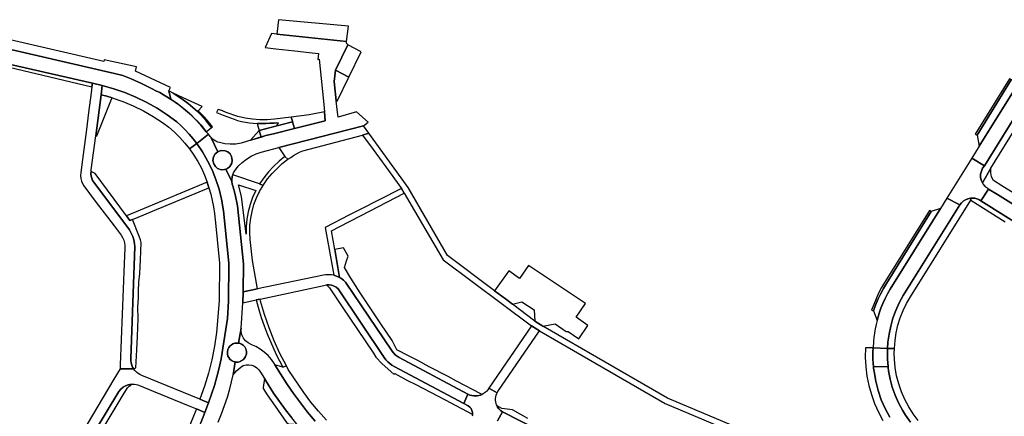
# Model space of a CAD drawing. Header units: metres. Extents: x 127325 to 135234, y 401140 to 409815.
# Tile 86 of 125: x 130495 to 130833, y 407460 to 407597. Entities that reach past the tile are written whole.
import ezdxf

# ---------------------------------------------------------------- set-up
doc = ezdxf.new("R2010")
doc.units = ezdxf.units.M
doc.layers.add('wegvakonderdelen', color=7, linetype='Continuous')

msp = doc.modelspace()

# ---------------------------------------------------------------- linework, layer by layer
at = {"layer": 'wegvakonderdelen'}
for points in [[(130468.35, 407592.47), (130468.7, 407592.19), (130470.38, 407591.45), (130527.41, 407578.34), (130530.32, 407577.56), (130533.12, 407576.45), (130536.77, 407574.86), (130540.4, 407572.99), (130541.7, 407572.36), (130542.98, 407571.7), (130544.24, 407571.01), (130545.48, 407570.28), (130546.7, 407569.51), (130546.8, 407569.44), (130546.07, 407572.32), (130546.08, 407572.35), (130546.68, 407573.42), (130534.65, 407579.1), (130535.02, 407580.59), (130523.86, 407583), (130523.72, 407582.39), (130468.58, 407595.11), (130468.35, 407592.47)], [(130583.32, 407591.77), (130607.21, 407589.27), (130607.87, 407594.57), (130583.83, 407596.79), (130583.32, 407591.77)], [(130607.72, 407588.17), (130607.51, 407588.33), (130607.35, 407588.53), (130607.24, 407588.76), (130607.2, 407589.01), (130607.21, 407589.27), (130583.32, 407591.77), (130581.42, 407592.05), (130579.2, 407587.18), (130582.97, 407586.72), (130589.42, 407586.04), (130594.42, 407585.53), (130597.64, 407585.19), (130597.39, 407583.13), (130597.79, 407583.22), (130598.48, 407576.57), (130599.38, 407567.63), (130599.63, 407565.16), (130599.94, 407562.06), (130589.31, 407559.39), (130582.07, 407557.58), (130579.53, 407556.94), (130572.78, 407554.87), (130570.99, 407554.33), (130569.14, 407554.03), (130567.27, 407553.95), (130565.41, 407554.12), (130563.58, 407554.51), (130562.92, 407554.7), (130562.28, 407554.97), (130561.68, 407555.32), (130561.13, 407555.75), (130560.64, 407556.23), (130560.65, 407556.2), (130562.94, 407551.37), (130563.04, 407551.45), (130564.13, 407551.78), (130565.46, 407551.72), (130566.45, 407551.31), (130567.19, 407550.61), (130567.68, 407549.73), (130567.92, 407548.53), (130567.78, 407547.45), (130567.1, 407546.36), (130566.32, 407545.67), (130565.74, 407545.45), (130567.79, 407541.12), (130567.77, 407541.6), (130567.79, 407542.07), (130567.85, 407542.54), (130567.95, 407543), (130568.09, 407543.46), (130568.4, 407544.19), (130568.82, 407544.87), (130569.98, 407546.37), (130571.3, 407547.71), (130572.79, 407548.89), (130574.4, 407549.88), (130576.12, 407550.66), (130577.92, 407551.24), (130583.9, 407552.79), (130613.02, 407560.32), (130614.73, 407561.51), (130610.69, 407565.06), (130604.33, 407563.29), (130604.03, 407565.9), (130603.7, 407568.86), (130602.93, 407575.58), (130603.46, 407579.43), (130607.72, 407588.17)], [(130607.72, 407588.17), (130603.46, 407579.43), (130608.01, 407577.02), (130612.27, 407585.79), (130607.72, 407588.17)], [(130470.9, 407586.13), (130470.32, 407586.25), (130469.72, 407586.31), (130469.13, 407586.3), (130468.53, 407586.24), (130467.95, 407586.12), (130467.79, 407584.47), (130481.47, 407582.78), (130519.66, 407573.75), (130519.82, 407574.96), (130470.9, 407586.13)], [(130846.79, 407579.13), (130848.13, 407581.29), (130848.89, 407582.09), (130849.8, 407582.73), (130850.82, 407583.17), (130851.91, 407583.4), (130853.02, 407583.41), (130853.42, 407583.34), (130839.24, 407587.94), (130840.2, 407587.4), (130841.03, 407586.67), (130841.69, 407585.78), (130842.15, 407584.77), (130842.39, 407583.69), (130842.4, 407582.59), (130842.18, 407581.5), (130841.89, 407580.79), (130841.26, 407579.72), (130839.46, 407576.84), (130824.83, 407553.32), (130822.26, 407549.19), (130826.63, 407546.54), (130846.79, 407579.13)], [(130608.01, 407577.02), (130603.46, 407579.43), (130602.93, 407575.58), (130603.7, 407568.86), (130603.98, 407568.72), (130608.01, 407577.02)], [(130847.86, 407576.4), (130849.07, 407578.39), (130846.79, 407579.13), (130826.63, 407546.54), (130826, 407545.69), (130825.55, 407544.73), (130825.32, 407543.7), (130825.3, 407542.65), (130825.51, 407541.61), (130825.93, 407540.64), (130828.87, 407545.77), (130847.86, 407576.4)], [(130520.32, 407540.88), (130519.92, 407541.55), (130519.62, 407542.26), (130519.42, 407543.01), (130519.33, 407543.79), (130519.36, 407544.56), (130519.45, 407545.12), (130520.97, 407556.86), (130522.8, 407570.98), (130523.21, 407574.17), (130519.82, 407574.96), (130519.66, 407573.75), (130519.39, 407571.6), (130518.52, 407564.84), (130517.78, 407559.05), (130516.24, 407547.05), (130515.86, 407544.12), (130515.76, 407543.18), (130515.82, 407542.23), (130516.04, 407541.32), (130516.41, 407540.45), (130516.92, 407539.65), (130520.84, 407534.44), (130527.29, 407525.88), (130529.72, 407522.65), (130530.23, 407521.85), (130530.61, 407520.99), (130530.87, 407520.08), (130531, 407519.14), (130530.99, 407518.19), (130530.79, 407513), (130529.4, 407478.07), (130529.35, 407476.7), (130534, 407476.72), (130533.63, 407477.36), (130533.34, 407478.05), (130533.14, 407478.76), (130533.03, 407479.5), (130533.01, 407480.24), (130534.47, 407518.66), (130534.34, 407519.89), (130534.08, 407521.1), (130533.7, 407522.28), (130533.2, 407523.41), (130532.59, 407524.49), (130520.32, 407540.88)], [(130835.85, 407576.06), (130835.27, 407576.42), (130823.48, 407557.41), (130824.11, 407557.04), (130835.85, 407576.06)], [(130839.46, 407576.84), (130835.85, 407576.06), (130824.11, 407557.04), (130824.83, 407553.32), (130839.46, 407576.84)], [(130523.21, 407574.17), (130522.8, 407570.98), (130524.75, 407570.47), (130526.66, 407569.91), (130530.32, 407568.65), (130533.9, 407567.17), (130537.38, 407565.47), (130540.75, 407563.56), (130544, 407561.44), (130546.07, 407559.86), (130548.04, 407558.15), (130549.9, 407556.33), (130551.65, 407554.39), (130553.28, 407552.35), (130555.7, 407554.24), (130554.45, 407555.85), (130553.14, 407557.4), (130551.76, 407558.89), (130550.32, 407560.32), (130548.83, 407561.69), (130545.52, 407564.12), (130542.08, 407566.35), (130538.51, 407568.37), (130534.82, 407570.16), (130531.04, 407571.73), (130527.16, 407573.07), (130523.21, 407574.17)], [(130546.07, 407572.32), (130546.8, 407569.44), (130548.29, 407568.44), (130549.74, 407567.38), (130551.15, 407566.28), (130552.53, 407565.12), (130553.86, 407563.92), (130554.98, 407562.87), (130556.05, 407561.78), (130557.08, 407560.64), (130558.07, 407559.47), (130559, 407558.26), (130560.84, 407559.74), (130559.93, 407560.89), (130558.99, 407562.01), (130558.01, 407563.1), (130556.99, 407564.16), (130555.94, 407565.18), (130554.36, 407566.58), (130552.74, 407567.92), (130551.06, 407569.2), (130549.33, 407570.42), (130547.56, 407571.56), (130546.07, 407572.32)], [(130547.56, 407571.56), (130549.33, 407570.42), (130551.06, 407569.2), (130552.74, 407567.92), (130554.36, 407566.58), (130555.94, 407565.18), (130556.99, 407564.16), (130558.01, 407563.1), (130558.99, 407562.01), (130559.93, 407560.89), (130560.84, 407559.74), (130561.16, 407559.98), (130560.24, 407561.14), (130559.29, 407562.27), (130558.3, 407563.37), (130557.27, 407564.44), (130556.21, 407565.47), (130557.61, 407566.97), (130552.56, 407569.28), (130547.56, 407571.56)], [(130526.23, 407568.86), (130526.66, 407569.91), (130524.75, 407570.47), (130522.8, 407570.98), (130520.97, 407556.86), (130521.35, 407556.81), (130526.23, 407568.86)], [(130583.74, 407561.32), (130583.23, 407560.26), (130588.67, 407561.65), (130588.6, 407561.88), (130588.23, 407563.28), (130582.48, 407562.56), (130579.94, 407562.36), (130577.4, 407562.37), (130574.86, 407562.56), (130572.35, 407562.96), (130569.88, 407563.54), (130568.53, 407563.99), (130567.19, 407564.45), (130565.86, 407564.93), (130564.53, 407565.43), (130563.21, 407565.94), (130563.13, 407565.98), (130562.51, 407564.85), (130563.63, 407564.41), (130564.85, 407563.93), (130566.08, 407563.47), (130567.31, 407563.02), (130568.54, 407562.58), (130569.78, 407562.16), (130571.11, 407561.81), (130572.45, 407561.53), (130573.81, 407561.31), (130575.18, 407561.17), (130576.55, 407561.1), (130577.99, 407561.09), (130579.43, 407561.11), (130580.87, 407561.16), (130582.3, 407561.23), (130583.74, 407561.32)], [(130589.31, 407559.39), (130599.94, 407562.06), (130599.63, 407565.16), (130594.43, 407564.06), (130588.23, 407563.28), (130588.6, 407561.88), (130588.67, 407561.65), (130589.31, 407559.39)], [(130576.55, 407561.1), (130577.21, 407558.73), (130583.23, 407560.26), (130583.74, 407561.32), (130582.3, 407561.23), (130580.87, 407561.16), (130579.43, 407561.11), (130577.99, 407561.09), (130576.55, 407561.1)], [(130588.67, 407561.65), (130577.21, 407558.73), (130577.21, 407558.73), (130577.22, 407558.69), (130577.89, 407556.44), (130579.53, 407556.94), (130582.07, 407557.58), (130589.31, 407559.39), (130588.67, 407561.65)], [(130574.25, 407555.32), (130577.89, 407556.44), (130577.21, 407558.73), (130577.22, 407558.69), (130574.25, 407555.32)], [(130612.76, 407557.11), (130614.89, 407557.74), (130613.02, 407560.32), (130583.9, 407552.79), (130586, 407549.76), (130587.08, 407548.79), (130588.05, 407549.46), (130589.04, 407550.09), (130590.06, 407550.68), (130591.09, 407551.23), (130592.15, 407551.75), (130612.76, 407557.11)], [(130566.73, 407513.11), (130564.9, 407531.11), (130564.2, 407535.11), (130563.38, 407538.53), (130562.32, 407541.88), (130561.01, 407545.15), (130559.46, 407548.31), (130557.69, 407551.34), (130555.7, 407554.24), (130553.28, 407552.35), (130554.76, 407550.22), (130556.11, 407548.01), (130557.31, 407545.71), (130558.38, 407543.34), (130559.29, 407540.91), (130559.92, 407538.98), (130560.54, 407536.81), (130561.07, 407534.62), (130561.5, 407532.41), (130561.84, 407530.18), (130562.09, 407527.94), (130563.55, 407513.23), (130563.46, 407500.17), (130562.51, 407489.24), (130561.82, 407484.55), (130560.91, 407479.89), (130559.77, 407475.28), (130558.41, 407470.74), (130556.83, 407466.27), (130559.77, 407465.06), (130560.81, 407468.02), (130561.77, 407471.01), (130562.63, 407474.03), (130563.41, 407477.07), (130564.09, 407480.13), (130566.24, 407494.05), (130566.61, 407500.02), (130566.73, 407513.11)], [(130567.68, 407549.73), (130567.19, 407550.61), (130566.45, 407551.31), (130565.46, 407551.72), (130564.13, 407551.78), (130563.04, 407551.45), (130562.94, 407551.37), (130562.09, 407550.71), (130561.51, 407549.6), (130561.31, 407548.39), (130561.56, 407547.23), (130562.13, 407546.31), (130562.9, 407545.62), (130564.1, 407545.19), (130565.26, 407545.27), (130565.74, 407545.45), (130566.32, 407545.67), (130567.1, 407546.36), (130567.78, 407547.45), (130567.92, 407548.53), (130567.68, 407549.73)], [(130587.08, 407548.79), (130586, 407549.76), (130584.01, 407548.12), (130582.15, 407546.35), (130580.41, 407544.46), (130578.8, 407542.45), (130577.34, 407540.33), (130578.53, 407539.78), (130578.68, 407540.02), (130580.09, 407542.02), (130581.64, 407543.91), (130583.33, 407545.67), (130585.15, 407547.3), (130587.08, 407548.79)], [(130826.63, 407546.54), (130822.26, 407549.19), (130813.67, 407535.41), (130818.16, 407533.08), (130818.7, 407533.8), (130819.35, 407534.4), (130820.09, 407534.88), (130820.91, 407535.23), (130821.78, 407535.42), (130822.53, 407535.46), (130823.28, 407535.39), (130824.02, 407535.21), (130824.71, 407534.92), (130825.36, 407534.53), (130828.07, 407538.57), (130827.52, 407538.92), (130827.14, 407539.2), (130826.79, 407539.52), (130826.47, 407539.87), (130826.18, 407540.24), (130825.93, 407540.64), (130825.51, 407541.61), (130825.3, 407542.65), (130825.32, 407543.7), (130825.55, 407544.73), (130826, 407545.69), (130826.63, 407546.54)], [(130520.79, 407543.95), (130519.36, 407544.56), (130519.33, 407543.79), (130519.42, 407543.01), (130519.62, 407542.26), (130519.92, 407541.55), (130520.32, 407540.88), (130532.59, 407524.49), (130533.2, 407523.41), (130533.7, 407522.28), (130534.08, 407521.1), (130534.34, 407519.89), (130534.47, 407518.66), (130533.01, 407480.24), (130533.03, 407479.5), (130533.14, 407478.76), (130533.34, 407478.05), (130533.63, 407477.36), (130534, 407476.72), (130534.76, 407477.1), (130535.06, 407483.23), (130535.29, 407487.94), (130535.57, 407493.92), (130535.5, 407498.03), (130535.73, 407501), (130535.71, 407503.46), (130535.85, 407506.56), (130536.18, 407509.53), (130536.38, 407514.27), (130536.66, 407520.22), (130536.41, 407521.05), (130536, 407522.03), (130533.59, 407528.06), (130532.76, 407527.72), (130531.55, 407529.35), (130520.79, 407543.95)], [(130852.37, 407527.36), (130832.6, 407539.7), (130829.76, 407541.47), (130829.05, 407542.75), (130828.81, 407544.18), (130828.87, 407545.77), (130825.93, 407540.64), (130826.18, 407540.24), (130826.47, 407539.87), (130826.79, 407539.52), (130827.14, 407539.2), (130827.52, 407538.92), (130828.07, 407538.57), (130831.07, 407536.66), (130907.34, 407489), (130908.58, 407488.04), (130909.6, 407486.89), (130935.4, 407452.9), (130937.85, 407454.76), (130936.47, 407457.01), (130910.84, 407490.85), (130852.37, 407527.36)], [(130559.92, 407538.98), (130559.29, 407540.91), (130536.23, 407531.3), (130531.55, 407529.35), (130532.76, 407527.72), (130533.59, 407528.06), (130537.52, 407529.69), (130540.46, 407530.91), (130559.92, 407538.98)], [(130574.14, 407521.21), (130573.98, 407523.64), (130574.03, 407526.07), (130574.28, 407528.49), (130574.74, 407530.88), (130575.4, 407533.22), (130576.25, 407535.49), (130577.3, 407537.69), (130578.53, 407539.78), (130577.34, 407540.33), (130568.09, 407543.46), (130567.95, 407543), (130567.85, 407542.54), (130567.79, 407542.07), (130567.77, 407541.6), (130567.79, 407541.12), (130567.82, 407540.82), (130567.87, 407540.53), (130567.93, 407540.23), (130568.01, 407539.94), (130568.11, 407539.65), (130568.95, 407536.7), (130569.7, 407532.77), (130571.79, 407512.87), (130571.69, 407503.22), (130576.63, 407504.24), (130574.89, 407513.96), (130574.14, 407521.21)], [(130576.06, 407538.01), (130574.95, 407535.68), (130574.05, 407533.27), (130573.38, 407530.78), (130572.94, 407528.24), (130572.73, 407525.68), (130572.76, 407523.1), (130571.16, 407535.94), (130570.1, 407540.04), (130576.06, 407538.01)], [(130627.11, 407537.12), (130626.13, 407538.73), (130618.22, 407534.71), (130612.2, 407531.65), (130611.06, 407531.07), (130608.26, 407529.65), (130599.83, 407525.37), (130602.81, 407508.89), (130603.83, 407508.58), (130604.81, 407508.14), (130603.24, 407517.79), (130602.08, 407524.2), (130604.89, 407525.65), (130615.31, 407531.03), (130627.11, 407537.12)], [(130818.16, 407533.08), (130813.67, 407535.41), (130811.48, 407531.88), (130794.15, 407504.12), (130793.27, 407502.54), (130792.46, 407500.92), (130791.72, 407499.26), (130791.04, 407497.58), (130790.44, 407495.87), (130789.71, 407493.38), (130789.36, 407491.94), (130789.05, 407490.49), (130788.8, 407489.04), (130788.59, 407487.57), (130788.44, 407486.1), (130788.3, 407483.94), (130793.33, 407483.71), (130793.45, 407485.87), (130793.8, 407488.68), (130794.37, 407491.45), (130795.14, 407494.18), (130796.11, 407496.84), (130797.28, 407499.41), (130798.65, 407501.9), (130818.16, 407533.08)], [(130821.99, 407534.73), (130821.78, 407535.42), (130820.91, 407535.23), (130820.09, 407534.88), (130819.35, 407534.4), (130818.7, 407533.8), (130818.16, 407533.08), (130798.65, 407501.9), (130797.28, 407499.41), (130796.11, 407496.84), (130795.14, 407494.18), (130794.37, 407491.45), (130793.8, 407488.68), (130793.45, 407485.87), (130793.33, 407483.71), (130795.65, 407483.76), (130795.87, 407486.44), (130796.28, 407489.09), (130796.88, 407491.71), (130797.68, 407494.27), (130798.67, 407496.77), (130799.84, 407499.18), (130801.18, 407501.51), (130821.99, 407534.73)], [(130808.34, 407530.79), (130807.77, 407531.14), (130792.3, 407506.47), (130791.22, 407504.65), (130790.23, 407502.77), (130789.34, 407500.85), (130788.53, 407498.89), (130787.82, 407496.89), (130788.47, 407496.66), (130789.18, 407498.63), (130789.99, 407500.57), (130790.88, 407502.47), (130791.85, 407504.32), (130792.91, 407506.13), (130808.34, 407530.79)], [(130811.48, 407531.88), (130808.34, 407530.79), (130792.91, 407506.13), (130791.85, 407504.32), (130790.88, 407502.47), (130789.99, 407500.57), (130789.18, 407498.63), (130788.47, 407496.66), (130789.71, 407493.38), (130790.44, 407495.87), (130791.04, 407497.58), (130791.72, 407499.26), (130792.46, 407500.92), (130793.27, 407502.54), (130794.15, 407504.12), (130811.48, 407531.88)], [(130608.67, 407507.9), (130606.56, 407511.56), (130607.23, 407513.82), (130607.76, 407515.49), (130606.19, 407518.32), (130603.24, 407517.79), (130604.81, 407508.14), (130605.27, 407507.87), (130605.72, 407507.57), (130606.15, 407507.25), (130606.55, 407506.9), (130606.93, 407506.52), (130622.97, 407482.76), (130623.99, 407481.53), (130625.29, 407480.61), (130649, 407468.04), (130649.69, 407467.74), (130650.33, 407467.56), (130650.99, 407467.45), (130651.58, 407467.43), (130652.17, 407467.47), (130652.76, 407467.57), (130653.33, 407467.74), (130653.88, 407467.96), (130653.4, 407468.13), (130645.09, 407472.54), (130642.19, 407474.05), (130635.63, 407477.46), (130631.71, 407479.58), (130628.79, 407481.15), (130624.57, 407483.25), (130622.94, 407486.44), (130619.03, 407492.24), (130611.98, 407502.92), (130608.67, 407507.9)], [(130666.71, 407507.8), (130663.04, 407510.38), (130658.17, 407503.55), (130661.86, 407500.79), (130664.29, 407498.97), (130667.54, 407499.72), (130671.75, 407497.08), (130672.05, 407493.16), (130674.71, 407491.43), (130678.93, 407492.21), (130682.72, 407489.63), (130683.43, 407489.62), (130687.16, 407487.03), (130690.21, 407491.63), (130686.16, 407494.48), (130689.47, 407499.15), (130669.79, 407512.24), (130666.71, 407507.8)], [(130606.93, 407506.52), (130606.55, 407506.9), (130606.15, 407507.25), (130605.72, 407507.57), (130605.27, 407507.87), (130604.81, 407508.14), (130603.83, 407508.58), (130602.81, 407508.89), (130602.11, 407509.02), (130601.4, 407509.09), (130600.69, 407509.1), (130599.99, 407509.05), (130599.28, 407508.94), (130576.63, 407504.24), (130571.69, 407503.22), (130571.61, 407499.48), (130576.14, 407500.45), (130577.48, 407500.73), (130599.45, 407505.42), (130600.38, 407505.61), (130601.26, 407505.63), (130602.12, 407505.49), (130602.94, 407505.2), (130603.71, 407504.77), (130604.38, 407504.21), (130620.22, 407480.59), (130620.76, 407479.83), (130621.39, 407479.14), (130622.08, 407478.52), (130622.84, 407477.98), (130623.66, 407477.53), (130647.52, 407464.85), (130649, 407468.04), (130625.29, 407480.61), (130623.99, 407481.53), (130622.97, 407482.76), (130606.93, 407506.52)], [(130623.66, 407477.53), (130622.84, 407477.98), (130622.08, 407478.52), (130621.39, 407479.14), (130620.76, 407479.83), (130620.22, 407480.59), (130604.38, 407504.21), (130603.71, 407504.77), (130602.94, 407505.2), (130602.12, 407505.49), (130601.26, 407505.63), (130600.38, 407505.61), (130601.32, 407504.64), (130604.55, 407499.76), (130605.74, 407498.02), (130616.46, 407482.12), (130617.3, 407480.75), (130619.45, 407478.41), (130623.55, 407474.92), (130623.79, 407475.18), (130628.19, 407472.76), (130631.11, 407471.37), (130638.53, 407467.48), (130641.14, 407466.11), (130650.41, 407461.2), (130650.55, 407461.1), (130650.52, 407461.78), (130650.35, 407462.44), (130650.05, 407463.05), (130649.63, 407463.58), (130649.1, 407464.01), (130647.52, 407464.85), (130623.66, 407477.53)], [(130577.68, 407500), (130577.48, 407500.73), (130576.14, 407500.45), (130576.26, 407499.99), (130577.05, 407497.16), (130577.92, 407494.36), (130578.88, 407491.58), (130579.92, 407488.83), (130581.03, 407486.12), (130583.07, 407481.66), (130585.33, 407477.32), (130586.54, 407477.72), (130584.34, 407481.99), (130582.35, 407486.37), (130580.57, 407490.84), (130579.01, 407495.38), (130577.68, 407500)], [(130673.57, 407489.77), (130670.9, 407491.49), (130656.19, 407470.06), (130659.05, 407468.52), (130659.31, 407469), (130673.57, 407489.77)], [(130572.8, 407482.73), (130572.64, 407483.62), (130572.22, 407484.3), (130571.69, 407484.85), (130571.12, 407485.26), (130570.44, 407485.52), (130570.05, 407485.57), (130569.6, 407485.62), (130568.8, 407485.53), (130568.1, 407485.31), (130567.54, 407484.93), (130567.18, 407484.6), (130566.76, 407484.12), (130566.46, 407483.39), (130566.28, 407482.56), (130566.34, 407481.85), (130566.46, 407481.15), (130566.7, 407480.62), (130567.11, 407480.09), (130567.72, 407479.61), (130568.32, 407479.28), (130568.92, 407479.09), (130569.17, 407479.02), (130569.92, 407479.03), (130570.71, 407479.29), (130571.48, 407479.7), (130572.07, 407480.25), (130572.52, 407480.93), (130572.78, 407481.84), (130572.8, 407482.73)], [(130793.33, 407483.71), (130788.3, 407483.94), (130788.25, 407482.63), (130788.24, 407481.33), (130788.26, 407480.02), (130788.33, 407478.72), (130788.44, 407477.41), (130793.47, 407477.57), (130793.36, 407478.8), (130793.3, 407480.02), (130793.27, 407481.25), (130793.28, 407482.48), (130793.33, 407483.71)], [(130580.29, 407471.39), (130579.02, 407473.47), (130578.58, 407470.36), (130578.62, 407470.01), (130579.98, 407467.84), (130582.64, 407463.91), (130586.56, 407458.24), (130586.93, 407458.01), (130587.28, 407457.88), (130589.09, 407457.69), (130590.18, 407457.43), (130590.64, 407457.16), (130588.38, 407459.86), (130586.21, 407462.64), (130584.14, 407465.49), (130582.16, 407468.41), (130580.29, 407471.39)], [(130558.53, 407461.74), (130555.61, 407462.95), (130554.19, 407459.35), (130552.64, 407455.8), (130550.96, 407452.31), (130549.14, 407448.89), (130547.2, 407445.54), (130541.33, 407435.87), (130543.99, 407434.25), (130550.33, 407444.64), (130552.21, 407447.94), (130553.97, 407451.31), (130555.62, 407454.73), (130557.13, 407458.21), (130558.53, 407461.74)]]:
    msp.add_lwpolyline(points, close=True, dxfattribs=at)
for points in [[(130470.9, 407586.13), (130519.82, 407574.96), (130523.21, 407574.17), (130527.16, 407573.07), (130531.04, 407571.73), (130534.82, 407570.16), (130538.51, 407568.37), (130542.08, 407566.35), (130545.52, 407564.12), (130548.83, 407561.69), (130550.32, 407560.32), (130551.76, 407558.89), (130553.14, 407557.4), (130554.45, 407555.85), (130555.7, 407554.24), (130559.71, 407557.38), (130559, 407558.26), (130557.17, 407560.54), (130555.3, 407562.52), (130553.34, 407564.41), (130551.27, 407566.18), (130549.11, 407567.85), (130546.87, 407569.39), (130546.8, 407569.44), (130546.7, 407569.51), (130545.48, 407570.28), (130544.24, 407571.01), (130542.98, 407571.7), (130541.7, 407572.36), (130540.4, 407572.99), (130536.77, 407574.86), (130533.12, 407576.45), (130530.32, 407577.56), (130527.41, 407578.34), (130470.38, 407591.45)], [(130765.15, 407446.65), (130717.67, 407466.69), (130674.71, 407491.43), (130672.05, 407493.16), (130664.29, 407498.97), (130664.29, 407498.97), (130661.86, 407500.79), (130658.17, 407503.55), (130642, 407515.66), (130628.41, 407539.12), (130614.89, 407557.74), (130612.76, 407557.11), (130616.4, 407552.14), (130620.74, 407546.14), (130626.13, 407538.73), (130627.11, 407537.12), (130640.52, 407514.24), (130670.9, 407491.49), (130673.57, 407489.77), (130716.83, 407464.87), (130764.02, 407444.89)], [(130563.11, 407458.4), (130564.23, 407461.23), (130565.27, 407464.09), (130566.25, 407466.98), (130567.15, 407469.89), (130568.22, 407474.65), (130568.92, 407479.09), (130568.32, 407479.28), (130567.72, 407479.61), (130567.11, 407480.09), (130566.7, 407480.62), (130566.46, 407481.15), (130566.34, 407481.85), (130566.28, 407482.56), (130566.46, 407483.39), (130566.76, 407484.12), (130567.18, 407484.6), (130567.54, 407484.93), (130568.1, 407485.31), (130568.8, 407485.53), (130569.6, 407485.62), (130570.05, 407485.57), (130570.94, 407490.74), (130571.61, 407499.48), (130571.69, 407503.22), (130571.79, 407512.87), (130569.7, 407532.77), (130568.95, 407536.7), (130568.11, 407539.65), (130568.01, 407539.94), (130567.93, 407540.23), (130567.87, 407540.53), (130567.82, 407540.82), (130567.79, 407541.12), (130565.74, 407545.45), (130565.26, 407545.27), (130564.1, 407545.19), (130562.9, 407545.62), (130562.13, 407546.31), (130561.56, 407547.23), (130561.31, 407548.39), (130561.51, 407549.6), (130562.09, 407550.71), (130562.94, 407551.37), (130560.65, 407556.2), (130560.64, 407556.23), (130560.33, 407556.61), (130559.71, 407557.38), (130555.7, 407554.24), (130557.69, 407551.34), (130559.46, 407548.31), (130561.01, 407545.15), (130562.32, 407541.88), (130563.38, 407538.53), (130564.2, 407535.11), (130564.9, 407531.11), (130566.73, 407513.11), (130566.61, 407500.02), (130566.24, 407494.05), (130564.09, 407480.13), (130563.41, 407477.07), (130562.63, 407474.03), (130561.77, 407471.01), (130560.81, 407468.02), (130559.77, 407465.06), (130558.53, 407461.74), (130557.13, 407458.21)], [(130907.34, 407489), (130831.07, 407536.66), (130828.07, 407538.57), (130828.07, 407538.57), (130825.36, 407534.53), (130849.37, 407519.54)], [(130849.37, 407519.54), (130825.36, 407534.53), (130824.71, 407534.92), (130824.02, 407535.21), (130823.28, 407535.39), (130822.53, 407535.46), (130821.78, 407535.42), (130821.99, 407534.73), (130833.77, 407527.32)], [(130596.44, 407458.8), (130593.84, 407461.87), (130591.35, 407465.03), (130588.97, 407468.28), (130586.69, 407471.6), (130584.53, 407474.99), (130582.6, 407478.17), (130582.43, 407478.45), (130581.43, 407479.92), (130580.27, 407481.27), (130578.96, 407482.48), (130577.54, 407483.54), (130576, 407484.43), (130574.95, 407484.92), (130574.45, 407485.09), (130573.4, 407485.64), (130572.49, 407486.4), (130571.76, 407487.33), (130571.24, 407488.4), (130570.97, 407489.55), (130570.94, 407490.74), (130570.05, 407485.57), (130570.44, 407485.52), (130571.12, 407485.26), (130571.69, 407484.85), (130572.22, 407484.3), (130572.64, 407483.62), (130572.8, 407482.73), (130572.78, 407481.84), (130572.52, 407480.93), (130572.16, 407480.37), (130571.7, 407479.89), (130571.16, 407479.49), (130570.56, 407479.2), (130569.92, 407479.03), (130569.17, 407479.02), (130568.92, 407479.09), (130568.22, 407474.65), (130568.81, 407475.41), (130569.45, 407476.11), (130570.16, 407476.76), (130570.92, 407477.34), (130571.72, 407477.86), (130572.68, 407478.09), (130573.66, 407478.13), (130574.64, 407477.98), (130575.56, 407477.64), (130576.4, 407477.12), (130577.12, 407476.45), (130577.7, 407475.65), (130579.02, 407473.47), (130580.29, 407471.39), (130582.16, 407468.41), (130584.14, 407465.49), (130586.21, 407462.64), (130588.38, 407459.86)], [(130794.05, 407460.14), (130792.49, 407463.08), (130791.15, 407466.13), (130790.06, 407469.27), (130789.22, 407472.5), (130788.64, 407475.77), (130788.56, 407476.36), (130788.49, 407476.95), (130788.44, 407477.41), (130788.33, 407478.72), (130788.26, 407480.02), (130788.24, 407481.33), (130788.25, 407482.63), (130788.3, 407483.94), (130785.66, 407483.98), (130785.61, 407480.72), (130785.79, 407477.46), (130786.2, 407474.23), (130786.84, 407471.03), (130787.72, 407467.89), (130788.82, 407464.82), (130790.13, 407461.83), (130791.66, 407458.95)], [(130803.85, 407458.93), (130802.12, 407461.23), (130800.58, 407463.66), (130799.23, 407466.2), (130798.09, 407468.84), (130797.15, 407471.56), (130796.43, 407474.35), (130795.93, 407477.18), (130795.66, 407480.04), (130795.62, 407482.04), (130795.65, 407483.76), (130793.33, 407483.71), (130793.28, 407482.48), (130793.27, 407481.25), (130793.3, 407480.02), (130793.36, 407478.8), (130793.47, 407477.57), (130793.51, 407477.24), (130793.66, 407476.08), (130794.19, 407473.24), (130794.94, 407470.45), (130795.9, 407467.72), (130797.06, 407465.08), (130798.43, 407462.53), (130799.49, 407460.82), (130801.2, 407458.38)], [(130508.54, 407435.15), (130528.9, 407469), (130528.9, 407469), (130529.57, 407469.76), (130530.36, 407470.4), (130531.24, 407470.9), (130532.19, 407471.25), (130533.19, 407471.44), (130533.77, 407471.47), (130534.35, 407471.44), (130534.93, 407471.36), (130535.49, 407471.23), (130536.04, 407471.04), (130540.68, 407469.1), (130552.81, 407464.11), (130555.61, 407462.95), (130558.53, 407461.74), (130559.77, 407465.06), (130556.83, 407466.27), (130536.8, 407474.48), (130536.14, 407474.78), (130535.52, 407475.16), (130534.95, 407475.62), (130534.44, 407476.14), (130534, 407476.72), (130529.35, 407476.7), (130527.22, 407473.13), (130516.15, 407454.57)], [(130600.37, 407459.08), (130597.61, 407462.13), (130595.01, 407465.31), (130592.59, 407468.63), (130587.18, 407476.56), (130586.54, 407477.72), (130585.33, 407477.32), (130582.6, 407478.17), (130584.53, 407474.99), (130586.69, 407471.6), (130588.97, 407468.28), (130591.35, 407465.03), (130593.84, 407461.87), (130596.44, 407458.8)], [(130801.2, 407458.38), (130799.49, 407460.82), (130799.49, 407460.82), (130798.43, 407462.53), (130797.06, 407465.08), (130795.9, 407467.72), (130794.94, 407470.45), (130794.19, 407473.24), (130793.66, 407476.08), (130793.51, 407477.24), (130793.47, 407477.57), (130788.44, 407477.41), (130788.49, 407476.95), (130788.64, 407475.77), (130789.22, 407472.5), (130790.06, 407469.27), (130791.15, 407466.13), (130792.49, 407463.08), (130794.05, 407460.14)], [(130513.86, 407440.34), (130530.47, 407467.76), (130530.47, 407467.76), (130531.96, 407470.21), (130532.5, 407470.81), (130533, 407471.13), (130533.19, 407471.44), (130532.19, 407471.25), (130531.24, 407470.9), (130530.36, 407470.4), (130529.57, 407469.76), (130528.9, 407469), (130508.54, 407435.15)], [(130659.19, 407458.81), (130660.83, 407461.92), (130660.21, 407462.38), (130659.66, 407462.94), (130659.19, 407463.6), (130658.99, 407464), (130658.82, 407464.33), (130658.65, 407464.86), (130658.53, 407465.4), (130658.47, 407465.95), (130658.48, 407466.51), (130658.54, 407467.06), (130658.68, 407467.66), (130658.89, 407468.24), (130659.05, 407468.52), (130656.19, 407470.06), (130655.85, 407469.57), (130655.47, 407469.11), (130655.18, 407468.84), (130654.88, 407468.59), (130654.56, 407468.35), (130654.23, 407468.15), (130653.88, 407467.96), (130653.33, 407467.74), (130652.76, 407467.57), (130652.17, 407467.47), (130651.58, 407467.43), (130650.99, 407467.45), (130650.33, 407467.56), (130649.69, 407467.74), (130649, 407468.04), (130647.52, 407464.85), (130649.1, 407464.01), (130649.63, 407463.58), (130650.05, 407463.05), (130650.35, 407462.44), (130650.52, 407461.78), (130650.55, 407461.1), (130650.51, 407460.81), (130650.51, 407460.81), (130650.43, 407460.41)], [(130669.55, 407459.71), (130664.26, 407462.67), (130660.66, 407463.1), (130658.99, 407464), (130659.19, 407463.6), (130659.66, 407462.94), (130660.21, 407462.38), (130660.83, 407461.92), (130679.57, 407452.45)], [(130679.57, 407452.45), (130660.83, 407461.92), (130659.19, 407458.81)]]:
    msp.add_lwpolyline(points, dxfattribs=at)

doc.saveas('drawing.dxf')
